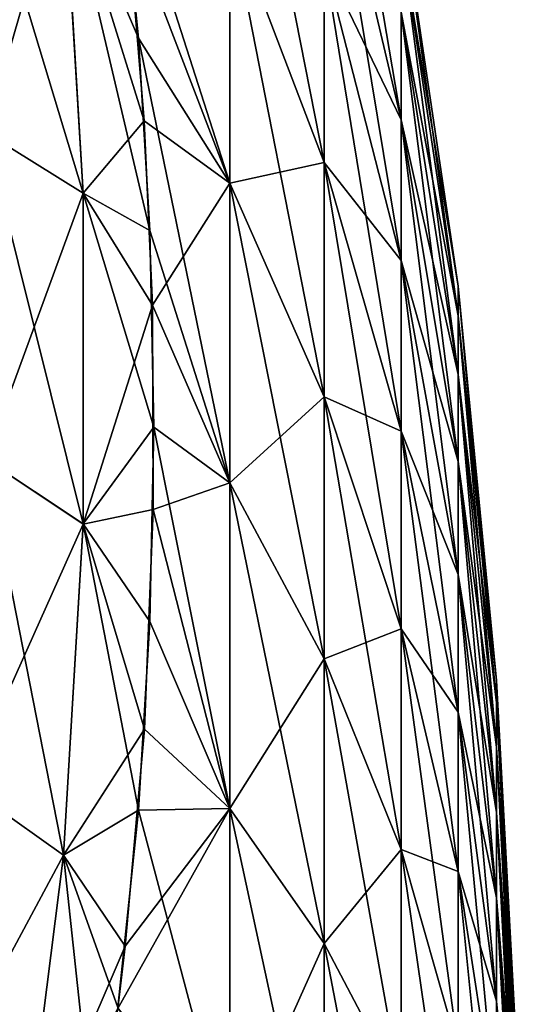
# Model space of a CAD drawing. Header units: millimetres. Extents: x -168 to 168, y -6 to 84.
# Tile 161 of 173: x 167.354 to 167.987, y 62.611 to 63.861. Entities that reach past the tile are written whole.
import ezdxf

# ---------------------------------------------------------------- set-up
doc = ezdxf.new("R2010")
doc.units = ezdxf.units.MM
doc.header["$LTSCALE"] = 65.185185
for name, color, linetype in [('300', 7, 'CONTINUOUS'), ('301', 7, 'CONTINUOUS'), ('311', 7, 'CONTINUOUS'), ('334', 7, 'CONTINUOUS'), ('335', 7, 'CONTINUOUS'), ('345', 7, 'CONTINUOUS')]:
    doc.layers.add(name, color=color, linetype=linetype)

msp = doc.modelspace()

# ---------------------------------------------------------------- linework, layer by layer
at = {"layer": '300', "linetype": 'Continuous'}
for points in [[(167.7408, 64.3099, -38.4986), (167.8383, 63.7336, -38.6573), (167.7408, 64.1477, -38.872), (167.7408, 64.3099, -38.4986)], [(167.8383, 63.8704, -38.3424), (167.8383, 63.7336, -38.6573), (167.7408, 64.3099, -38.4986), (167.8383, 63.8704, -38.3424)], [(167.6208, 63.9936, -39.8288), (167.6208, 64.2875, -39.4676), (167.7408, 63.6794, -39.5354), (167.6208, 63.9936, -39.8288)], [(167.6208, 64.2875, -39.4676), (167.7408, 63.9363, -39.2197), (167.7408, 63.6794, -39.5354), (167.6208, 64.2875, -39.4676)], [(167.8383, 63.7336, -38.6573), (167.8383, 63.5552, -38.9507), (167.7408, 64.1477, -38.872), (167.8383, 63.7336, -38.6573)], [(167.7408, 64.1477, -38.872), (167.8383, 63.5552, -38.9507), (167.7408, 63.9363, -39.2197), (167.7408, 64.1477, -38.872)], [(167.8383, 63.7336, -36.3427), (167.8383, 63.8704, -36.6576), (167.7408, 64.1477, -36.128), (167.8383, 63.7336, -36.3427)], [(167.7408, 63.9363, -35.7803), (167.8383, 63.7336, -36.3427), (167.7408, 64.1477, -36.128), (167.7408, 63.9363, -35.7803)], [(167.5049, 63.8373, -40.4166), (167.4788, 64.0969, -40.277), (167.6208, 63.6532, -40.1467), (167.5049, 63.8373, -40.4166)], [(167.6208, 63.6532, -40.1467), (167.4788, 64.0969, -40.277), (167.6208, 63.9936, -39.8288), (167.6208, 63.6532, -40.1467)], [(167.8383, 64.0097, -37.6717), (167.9109, 63.4849, -37.9125), (167.8383, 63.963, -38.0118), (167.8383, 64.0097, -37.6717)], [(167.9109, 63.5226, -37.3617), (167.9109, 63.5226, -37.6383), (167.8383, 64.0097, -37.3283), (167.9109, 63.5226, -37.3617)], [(167.8383, 63.963, -36.9882), (167.9109, 63.5226, -37.3617), (167.8383, 64.0097, -37.3283), (167.8383, 63.963, -36.9882)], [(167.9109, 63.5226, -37.6383), (167.9109, 63.4849, -37.9125), (167.8383, 64.0097, -37.6717), (167.9109, 63.5226, -37.6383)], [(167.8383, 64.0097, -37.3283), (167.9109, 63.5226, -37.6383), (167.8383, 64.0097, -37.6717), (167.8383, 64.0097, -37.3283)], [(167.6208, 63.9936, -35.1712), (167.4906, 63.9931, -34.6676), (167.6208, 63.6532, -34.8533), (167.6208, 63.9936, -35.1712)], [(167.4906, 63.9931, -34.6676), (167.5123, 63.7326, -34.5259), (167.6208, 63.6532, -34.8533), (167.4906, 63.9931, -34.6676)], [(167.6208, 63.9936, -39.8288), (167.7408, 63.6794, -39.5354), (167.7408, 63.382, -39.8132), (167.6208, 63.9936, -39.8288)], [(167.6208, 63.6532, -40.1467), (167.6208, 63.9936, -39.8288), (167.7408, 63.382, -39.8132), (167.6208, 63.6532, -40.1467)], [(167.6208, 63.9936, -35.1712), (167.6208, 63.6532, -34.8533), (167.7408, 63.6794, -35.4646), (167.6208, 63.9936, -35.1712)], [(167.6208, 63.9936, -35.1712), (167.7408, 63.6794, -35.4646), (167.7408, 63.9363, -35.7803), (167.6208, 63.9936, -35.1712)], [(167.8383, 63.963, -38.0118), (167.9109, 63.4103, -38.1789), (167.8383, 63.8704, -38.3424), (167.8383, 63.963, -38.0118)], [(167.9109, 63.4849, -37.9125), (167.9109, 63.4103, -38.1789), (167.8383, 63.963, -38.0118), (167.9109, 63.4849, -37.9125)], [(167.9109, 63.4849, -37.0875), (167.9109, 63.5226, -37.3617), (167.8383, 63.963, -36.9882), (167.9109, 63.4849, -37.0875)], [(167.8383, 63.8704, -36.6576), (167.9109, 63.4849, -37.0875), (167.8383, 63.963, -36.9882), (167.8383, 63.8704, -36.6576)], [(167.8383, 63.5552, -38.9507), (167.8383, 63.3385, -39.217), (167.7408, 63.9363, -39.2197), (167.8383, 63.5552, -38.9507)], [(167.7408, 63.9363, -39.2197), (167.8383, 63.3385, -39.217), (167.7408, 63.6794, -39.5354), (167.7408, 63.9363, -39.2197)], [(167.8383, 63.5552, -36.0493), (167.8383, 63.7336, -36.3427), (167.7408, 63.9363, -35.7803), (167.8383, 63.5552, -36.0493)], [(167.7408, 63.6794, -35.4646), (167.8383, 63.5552, -36.0493), (167.7408, 63.9363, -35.7803), (167.7408, 63.6794, -35.4646)], [(167.8383, 63.8704, -38.3424), (167.9109, 63.3, -38.4327), (167.8383, 63.7336, -38.6573), (167.8383, 63.8704, -38.3424)], [(167.9109, 63.4103, -38.1789), (167.9109, 63.3, -38.4327), (167.8383, 63.8704, -38.3424), (167.9109, 63.4103, -38.1789)], [(167.9109, 63.4103, -36.8211), (167.9109, 63.4849, -37.0875), (167.8383, 63.8704, -36.6576), (167.9109, 63.4103, -36.8211)], [(167.8383, 63.7336, -36.3427), (167.9109, 63.4103, -36.8211), (167.8383, 63.8704, -36.6576), (167.8383, 63.7336, -36.3427)], [(167.5193, 63.5931, -40.552), (167.5049, 63.8373, -40.4166), (167.6208, 63.2728, -40.4152), (167.5193, 63.5931, -40.552)], [(167.6208, 63.2728, -40.4152), (167.5049, 63.8373, -40.4166), (167.6208, 63.6532, -40.1467), (167.6208, 63.2728, -40.4152)], [(167.8383, 63.7336, -38.6573), (167.9109, 63.1563, -38.6691), (167.8383, 63.5552, -38.9507), (167.8383, 63.7336, -38.6573)], [(167.9109, 63.3, -38.4327), (167.9109, 63.1563, -38.6691), (167.8383, 63.7336, -38.6573), (167.9109, 63.3, -38.4327)], [(167.9109, 63.3, -36.5673), (167.9109, 63.4103, -36.8211), (167.8383, 63.7336, -36.3427), (167.9109, 63.3, -36.5673)], [(167.8383, 63.5552, -36.0493), (167.9109, 63.3, -36.5673), (167.8383, 63.7336, -36.3427), (167.8383, 63.5552, -36.0493)], [(167.5123, 63.7326, -34.5259), (167.5225, 63.4984, -34.3949), (167.6208, 63.6532, -34.8533), (167.5123, 63.7326, -34.5259)], [(167.6208, 63.6532, -34.8533), (167.7408, 63.382, -35.1868), (167.7408, 63.6794, -35.4646), (167.6208, 63.6532, -34.8533)], [(167.8383, 63.3385, -39.217), (167.8383, 63.0876, -39.4514), (167.7408, 63.6794, -39.5354), (167.8383, 63.3385, -39.217)], [(167.7408, 63.6794, -39.5354), (167.8383, 63.0876, -39.4514), (167.7408, 63.382, -39.8132), (167.7408, 63.6794, -39.5354)], [(167.8383, 63.3385, -35.783), (167.8383, 63.5552, -36.0493), (167.7408, 63.6794, -35.4646), (167.8383, 63.3385, -35.783)], [(167.7408, 63.382, -35.1868), (167.8383, 63.3385, -35.783), (167.7408, 63.6794, -35.4646), (167.7408, 63.382, -35.1868)], [(167.6208, 63.6532, -34.8533), (167.5225, 63.4984, -34.3949), (167.6208, 63.2728, -34.5848), (167.6208, 63.6532, -34.8533)], [(167.6208, 63.2728, -40.4152), (167.6208, 63.6532, -40.1467), (167.7408, 63.0494, -40.0479), (167.6208, 63.2728, -40.4152)], [(167.6208, 63.6532, -40.1467), (167.7408, 63.382, -39.8132), (167.7408, 63.0494, -40.0479), (167.6208, 63.6532, -40.1467)], [(167.6208, 63.6532, -34.8533), (167.6208, 63.2728, -34.5848), (167.7408, 63.382, -35.1868), (167.6208, 63.6532, -34.8533)], [(167.5243, 63.3437, -40.6942), (167.5193, 63.5931, -40.552), (167.6208, 63.2728, -40.4152), (167.5243, 63.3437, -40.6942)], [(167.9109, 63.1563, -38.6691), (167.9109, 62.9816, -38.8838), (167.8383, 63.5552, -38.9507), (167.9109, 63.1563, -38.6691)], [(167.8383, 63.5552, -38.9507), (167.9109, 62.9816, -38.8838), (167.8383, 63.3385, -39.217), (167.8383, 63.5552, -38.9507)], [(167.9109, 63.1563, -36.3309), (167.9109, 63.3, -36.5673), (167.8383, 63.5552, -36.0493), (167.9109, 63.1563, -36.3309)], [(167.8383, 63.3385, -35.783), (167.9109, 63.1563, -36.3309), (167.8383, 63.5552, -36.0493), (167.8383, 63.3385, -35.783)], [(167.9596, 63.0217, -37.3959), (167.9596, 63.0217, -37.6041), (167.9109, 63.5226, -37.3617), (167.9596, 63.0217, -37.3959)], [(167.9109, 63.4849, -37.0875), (167.9596, 63.0217, -37.3959), (167.9109, 63.5226, -37.3617), (167.9109, 63.4849, -37.0875)], [(167.9596, 63.0217, -37.6041), (167.9596, 62.9933, -37.8103), (167.9109, 63.5226, -37.6383), (167.9596, 63.0217, -37.6041)], [(167.9109, 63.5226, -37.3617), (167.9596, 63.0217, -37.6041), (167.9109, 63.5226, -37.6383), (167.9109, 63.5226, -37.3617)], [(167.9109, 63.5226, -37.6383), (167.9596, 62.9933, -37.8103), (167.9109, 63.4849, -37.9125), (167.9109, 63.5226, -37.6383)], [(167.5225, 63.4984, -34.3949), (167.5234, 63.239, -34.2451), (167.6208, 63.2728, -34.5848), (167.5225, 63.4984, -34.3949)], [(167.9596, 62.9933, -37.1897), (167.9596, 63.0217, -37.3959), (167.9109, 63.4849, -37.0875), (167.9596, 62.9933, -37.1897)], [(167.9109, 63.4103, -36.8211), (167.9596, 62.9933, -37.1897), (167.9109, 63.4849, -37.0875), (167.9109, 63.4103, -36.8211)], [(167.9596, 62.9933, -37.8103), (167.9596, 62.9372, -38.0108), (167.9109, 63.4849, -37.9125), (167.9596, 62.9933, -37.8103)], [(167.9109, 63.4849, -37.9125), (167.9596, 62.9372, -38.0108), (167.9109, 63.4103, -38.1789), (167.9109, 63.4849, -37.9125)], [(167.9596, 62.9372, -36.9892), (167.9596, 62.9933, -37.1897), (167.9109, 63.4103, -36.8211), (167.9596, 62.9372, -36.9892)], [(167.9109, 63.3, -36.5673), (167.9596, 62.9372, -36.9892), (167.9109, 63.4103, -36.8211), (167.9109, 63.3, -36.5673)], [(167.9596, 62.9372, -38.0108), (167.9596, 62.8542, -38.2017), (167.9109, 63.4103, -38.1789), (167.9596, 62.9372, -38.0108)], [(167.9109, 63.4103, -38.1789), (167.9596, 62.8542, -38.2017), (167.9109, 63.3, -38.4327), (167.9109, 63.4103, -38.1789)], [(167.6208, 63.2728, -34.5848), (167.7408, 63.0494, -34.9521), (167.7408, 63.382, -35.1868), (167.6208, 63.2728, -34.5848)], [(167.8383, 63.0876, -39.4514), (167.8383, 62.8071, -39.6494), (167.7408, 63.382, -39.8132), (167.8383, 63.0876, -39.4514)], [(167.7408, 63.382, -39.8132), (167.8383, 62.8071, -39.6494), (167.7408, 63.0494, -40.0479), (167.7408, 63.382, -39.8132)], [(167.7408, 63.0494, -34.9521), (167.8383, 63.0876, -35.5486), (167.7408, 63.382, -35.1868), (167.7408, 63.0494, -34.9521)], [(167.8383, 63.0876, -35.5486), (167.8383, 63.3385, -35.783), (167.7408, 63.382, -35.1868), (167.8383, 63.0876, -35.5486)], [(167.5194, 63.0966, -40.8387), (167.5243, 63.3437, -40.6942), (167.6208, 62.8593, -40.6295), (167.5194, 63.0966, -40.8387)], [(167.6208, 62.8593, -40.6295), (167.5243, 63.3437, -40.6942), (167.6208, 63.2728, -40.4152), (167.6208, 62.8593, -40.6295)], [(167.9109, 62.9816, -38.8838), (167.9109, 62.7794, -39.0726), (167.8383, 63.3385, -39.217), (167.9109, 62.9816, -38.8838)], [(167.8383, 63.3385, -39.217), (167.9109, 62.7794, -39.0726), (167.8383, 63.0876, -39.4514), (167.8383, 63.3385, -39.217)], [(167.9109, 62.9816, -36.1162), (167.9109, 63.1563, -36.3309), (167.8383, 63.3385, -35.783), (167.9109, 62.9816, -36.1162)], [(167.8383, 63.0876, -35.5486), (167.9109, 62.9816, -36.1162), (167.8383, 63.3385, -35.783), (167.8383, 63.0876, -35.5486)], [(167.9596, 62.8542, -36.7983), (167.9596, 62.9372, -36.9892), (167.9109, 63.3, -36.5673), (167.9596, 62.8542, -36.7983)], [(167.9109, 63.1563, -36.3309), (167.9596, 62.8542, -36.7983), (167.9109, 63.3, -36.5673), (167.9109, 63.1563, -36.3309)], [(167.9596, 62.8542, -38.2017), (167.9596, 62.7461, -38.3796), (167.9109, 63.3, -38.4327), (167.9596, 62.8542, -38.2017)], [(167.9109, 63.3, -38.4327), (167.9596, 62.7461, -38.3796), (167.9109, 63.1563, -38.6691), (167.9109, 63.3, -38.4327)], [(167.6208, 63.2728, -34.5848), (167.5234, 63.239, -34.2451), (167.6208, 62.8593, -34.3705), (167.6208, 63.2728, -34.5848)], [(167.6208, 62.8593, -40.6295), (167.6208, 63.2728, -40.4152), (167.7408, 62.6881, -40.2352), (167.6208, 62.8593, -40.6295)], [(167.6208, 63.2728, -40.4152), (167.7408, 63.0494, -40.0479), (167.7408, 62.6881, -40.2352), (167.6208, 63.2728, -40.4152)], [(167.6208, 63.2728, -34.5848), (167.6208, 62.8593, -34.3705), (167.7408, 63.0494, -34.9521), (167.6208, 63.2728, -34.5848)], [(167.5234, 63.239, -34.2451), (167.5125, 62.9602, -34.0802), (167.6208, 62.8593, -34.3705), (167.5234, 63.239, -34.2451)], [(167.9596, 62.7461, -36.6204), (167.9596, 62.8542, -36.7983), (167.9109, 63.1563, -36.3309), (167.9596, 62.7461, -36.6204)], [(167.9109, 62.9816, -36.1162), (167.9596, 62.7461, -36.6204), (167.9109, 63.1563, -36.3309), (167.9109, 62.9816, -36.1162)], [(167.9596, 62.7461, -38.3796), (167.9596, 62.6147, -38.5411), (167.9109, 63.1563, -38.6691), (167.9596, 62.7461, -38.3796)], [(167.9109, 63.1563, -38.6691), (167.9596, 62.6147, -38.5411), (167.9109, 62.9816, -38.8838), (167.9109, 63.1563, -38.6691)], [(167.5049, 62.8571, -40.9826), (167.5194, 63.0966, -40.8387), (167.6208, 62.8593, -40.6295), (167.5049, 62.8571, -40.9826)], [(167.8383, 62.8071, -35.3506), (167.8383, 63.0876, -35.5486), (167.7408, 63.0494, -34.9521), (167.8383, 62.8071, -35.3506)], [(167.9109, 62.7794, -39.0726), (167.9109, 62.5534, -39.2322), (167.8383, 63.0876, -39.4514), (167.9109, 62.7794, -39.0726)], [(167.8383, 63.0876, -39.4514), (167.9109, 62.5534, -39.2322), (167.8383, 62.8071, -39.6494), (167.8383, 63.0876, -39.4514)], [(167.9109, 62.7794, -35.9274), (167.9109, 62.9816, -36.1162), (167.8383, 63.0876, -35.5486), (167.9109, 62.7794, -35.9274)], [(167.8383, 62.8071, -35.3506), (167.9109, 62.7794, -35.9274), (167.8383, 63.0876, -35.5486), (167.8383, 62.8071, -35.3506)], [(167.6208, 62.8593, -34.3705), (167.7408, 62.6881, -34.7648), (167.7408, 63.0494, -34.9521), (167.6208, 62.8593, -34.3705)], [(167.7408, 63.0494, -40.0479), (167.8383, 62.5022, -39.8073), (167.7408, 62.6881, -40.2352), (167.7408, 63.0494, -40.0479)], [(167.8383, 62.8071, -39.6494), (167.8383, 62.5022, -39.8073), (167.7408, 63.0494, -40.0479), (167.8383, 62.8071, -39.6494)], [(167.7408, 62.6881, -34.7648), (167.8383, 62.8071, -35.3506), (167.7408, 63.0494, -34.9521), (167.7408, 62.6881, -34.7648)], [(167.9596, 62.9933, -37.1897), (167.9871, 62.515, -37.4306), (167.9596, 63.0217, -37.3959), (167.9596, 62.9933, -37.1897)], [(167.9871, 62.515, -37.5694), (167.9871, 62.4961, -37.707), (167.9596, 63.0217, -37.6041), (167.9871, 62.515, -37.5694)], [(167.9596, 63.0217, -37.3959), (167.9871, 62.515, -37.5694), (167.9596, 63.0217, -37.6041), (167.9596, 63.0217, -37.3959)], [(167.9596, 63.0217, -37.6041), (167.9871, 62.4961, -37.707), (167.9596, 62.9933, -37.8103), (167.9596, 63.0217, -37.6041)], [(167.9871, 62.515, -37.4306), (167.9871, 62.515, -37.5694), (167.9596, 63.0217, -37.3959), (167.9871, 62.515, -37.4306)], [(167.9871, 62.4961, -37.707), (167.9871, 62.4586, -37.8407), (167.9596, 62.9933, -37.8103), (167.9871, 62.4961, -37.707)], [(167.9596, 62.9933, -37.8103), (167.9871, 62.4586, -37.8407), (167.9596, 62.9372, -38.0108), (167.9596, 62.9933, -37.8103)], [(167.9871, 62.4961, -37.293), (167.9871, 62.515, -37.4306), (167.9596, 62.9933, -37.1897), (167.9871, 62.4961, -37.293)], [(167.9596, 62.9372, -36.9892), (167.9871, 62.4961, -37.293), (167.9596, 62.9933, -37.1897), (167.9596, 62.9372, -36.9892)], [(167.9596, 62.6147, -36.4589), (167.9596, 62.7461, -36.6204), (167.9109, 62.9816, -36.1162), (167.9596, 62.6147, -36.4589)], [(167.9109, 62.7794, -35.9274), (167.9596, 62.6147, -36.4589), (167.9109, 62.9816, -36.1162), (167.9109, 62.7794, -35.9274)], [(167.9596, 62.6147, -38.5411), (167.9596, 62.4626, -38.6831), (167.9109, 62.9816, -38.8838), (167.9596, 62.6147, -38.5411)], [(167.9109, 62.9816, -38.8838), (167.9596, 62.4626, -38.6831), (167.9109, 62.7794, -39.0726), (167.9109, 62.9816, -38.8838)], [(167.5125, 62.9602, -34.0802), (167.4882, 62.6846, -33.9111), (167.6208, 62.8593, -34.3705), (167.5125, 62.9602, -34.0802)], [(167.9871, 62.4586, -37.8407), (167.9871, 62.4033, -37.9681), (167.9596, 62.9372, -38.0108), (167.9871, 62.4586, -37.8407)], [(167.9596, 62.9372, -38.0108), (167.9871, 62.4033, -37.9681), (167.9596, 62.8542, -38.2017), (167.9596, 62.9372, -38.0108)], [(167.9871, 62.4586, -37.1593), (167.9871, 62.4961, -37.293), (167.9596, 62.9372, -36.9892), (167.9871, 62.4586, -37.1593)], [(167.9596, 62.8542, -36.7983), (167.9871, 62.4586, -37.1593), (167.9596, 62.9372, -36.9892), (167.9596, 62.8542, -36.7983)], [(167.4882, 62.6846, -33.9111), (167.4787, 62.6054, -33.8619), (167.6208, 62.8593, -34.3705), (167.4882, 62.6846, -33.9111)], [(167.6208, 62.8593, -34.3705), (167.4787, 62.6054, -33.8619), (167.6208, 62.4205, -34.2146), (167.6208, 62.8593, -34.3705)], [(167.6208, 62.4205, -40.7854), (167.5049, 62.8571, -40.9826), (167.6208, 62.8593, -40.6295), (167.6208, 62.4205, -40.7854)], [(167.6208, 62.4205, -40.7854), (167.6208, 62.8593, -40.6295), (167.7408, 62.3046, -40.3715), (167.6208, 62.4205, -40.7854)], [(167.6208, 62.8593, -40.6295), (167.7408, 62.6881, -40.2352), (167.7408, 62.3046, -40.3715), (167.6208, 62.8593, -40.6295)], [(167.6208, 62.8593, -34.3705), (167.6208, 62.4205, -34.2146), (167.7408, 62.6881, -34.7648), (167.6208, 62.8593, -34.3705)], [(167.4788, 62.6067, -41.1374), (167.5049, 62.8571, -40.9826), (167.6208, 62.4205, -40.7854), (167.4788, 62.6067, -41.1374)], [(167.9871, 62.4033, -37.0319), (167.9871, 62.4586, -37.1593), (167.9596, 62.8542, -36.7983), (167.9871, 62.4033, -37.0319)], [(167.9871, 62.4033, -37.9681), (167.9871, 62.3312, -38.0867), (167.9596, 62.8542, -38.2017), (167.9871, 62.4033, -37.9681)], [(167.9596, 62.8542, -38.2017), (167.9871, 62.3312, -38.0867), (167.9596, 62.7461, -38.3796), (167.9596, 62.8542, -38.2017)], [(167.9596, 62.7461, -36.6204), (167.9871, 62.4033, -37.0319), (167.9596, 62.8542, -36.7983), (167.9596, 62.7461, -36.6204)], [(167.8383, 62.5022, -35.1927), (167.8383, 62.8071, -35.3506), (167.7408, 62.6881, -34.7648), (167.8383, 62.5022, -35.1927)], [(167.9109, 62.5534, -39.2322), (167.9109, 62.3077, -39.3595), (167.8383, 62.8071, -39.6494), (167.9109, 62.5534, -39.2322)], [(167.8383, 62.8071, -39.6494), (167.9109, 62.3077, -39.3595), (167.8383, 62.5022, -39.8073), (167.8383, 62.8071, -39.6494)], [(167.9109, 62.5534, -35.7678), (167.9109, 62.7794, -35.9274), (167.8383, 62.8071, -35.3506), (167.9109, 62.5534, -35.7678)], [(167.8383, 62.5022, -35.1927), (167.9109, 62.5534, -35.7678), (167.8383, 62.8071, -35.3506), (167.8383, 62.5022, -35.1927)], [(167.9109, 62.5534, -35.7678), (167.9596, 62.4626, -36.3169), (167.9109, 62.7794, -35.9274), (167.9109, 62.5534, -35.7678)], [(167.9596, 62.4626, -36.3169), (167.9596, 62.6147, -36.4589), (167.9109, 62.7794, -35.9274), (167.9596, 62.4626, -36.3169)], [(167.9596, 62.4626, -38.6831), (167.9596, 62.2925, -38.8032), (167.9109, 62.7794, -39.0726), (167.9596, 62.4626, -38.6831)], [(167.9109, 62.7794, -39.0726), (167.9596, 62.2925, -38.8032), (167.9109, 62.5534, -39.2322), (167.9109, 62.7794, -39.0726)], [(167.9871, 62.3312, -36.9133), (167.9871, 62.4033, -37.0319), (167.9596, 62.7461, -36.6204), (167.9871, 62.3312, -36.9133)], [(167.9596, 62.6147, -36.4589), (167.9871, 62.3312, -36.9133), (167.9596, 62.7461, -36.6204), (167.9596, 62.6147, -36.4589)], [(167.9871, 62.3312, -38.0867), (167.9871, 62.2435, -38.1944), (167.9596, 62.7461, -38.3796), (167.9871, 62.3312, -38.0867)], [(167.9596, 62.7461, -38.3796), (167.9871, 62.2435, -38.1944), (167.9596, 62.6147, -38.5411), (167.9596, 62.7461, -38.3796)], [(167.6208, 62.4205, -34.2146), (167.7408, 62.3046, -34.6285), (167.7408, 62.6881, -34.7648), (167.6208, 62.4205, -34.2146)], [(167.8383, 62.5022, -39.8073), (167.8383, 62.1787, -39.9223), (167.7408, 62.6881, -40.2352), (167.8383, 62.5022, -39.8073)], [(167.7408, 62.6881, -40.2352), (167.8383, 62.1787, -39.9223), (167.7408, 62.3046, -40.3715), (167.7408, 62.6881, -40.2352)], [(167.7408, 62.3046, -34.6285), (167.8383, 62.5022, -35.1927), (167.7408, 62.6881, -34.7648), (167.7408, 62.3046, -34.6285)], [(167.9596, 62.6147, -38.5411), (167.9871, 62.1421, -38.2892), (167.9596, 62.4626, -38.6831), (167.9596, 62.6147, -38.5411)], [(167.9596, 62.4626, -36.3169), (167.9871, 62.2435, -36.8056), (167.9596, 62.6147, -36.4589), (167.9596, 62.4626, -36.3169)], [(167.9871, 62.2435, -36.8056), (167.9871, 62.3312, -36.9133), (167.9596, 62.6147, -36.4589), (167.9871, 62.2435, -36.8056)], [(167.9871, 62.2435, -38.1944), (167.9871, 62.1421, -38.2892), (167.9596, 62.6147, -38.5411), (167.9871, 62.2435, -38.1944)]]:
    msp.add_3dface(points, dxfattribs=at)
at = {"layer": '301', "linetype": 'Continuous'}
for points in [[(167.2859, 64.1327, -34.3773), (167.3107, 63.7177, -34.1377), (167.4095, 64.0614, -34.5202), (167.2859, 64.1327, -34.3773)], [(167.4095, 64.0614, -34.5202), (167.3107, 63.7177, -34.1377), (167.4347, 63.6408, -34.2773), (167.4095, 64.0614, -34.5202)], [(167.5123, 63.7326, -34.5259), (167.4095, 64.0614, -34.5202), (167.4347, 63.6408, -34.2773), (167.5123, 63.7326, -34.5259)], [(167.5123, 63.7326, -34.5259), (167.4906, 63.9931, -34.6676), (167.4095, 64.0614, -34.5202), (167.5123, 63.7326, -34.5259)], [(167.5225, 63.4984, -34.3949), (167.5123, 63.7326, -34.5259), (167.4347, 63.6408, -34.2773), (167.5225, 63.4984, -34.3949)], [(167.3107, 63.7177, -34.1377), (167.3107, 63.303, -33.8983), (167.4347, 63.6408, -34.2773), (167.3107, 63.7177, -34.1377)], [(167.4347, 63.6408, -34.2773), (167.3107, 63.303, -33.8983), (167.4347, 63.2205, -34.0347), (167.4347, 63.6408, -34.2773)], [(167.5225, 63.4984, -34.3949), (167.4347, 63.6408, -34.2773), (167.4347, 63.2205, -34.0347), (167.5225, 63.4984, -34.3949)], [(167.5234, 63.239, -34.2451), (167.5225, 63.4984, -34.3949), (167.4347, 63.2205, -34.0347), (167.5234, 63.239, -34.2451)], [(167.3107, 63.303, -33.8983), (167.2859, 62.888, -33.6587), (167.4347, 63.2205, -34.0347), (167.3107, 63.303, -33.8983)], [(167.5125, 62.9602, -34.0802), (167.5234, 63.239, -34.2451), (167.4347, 63.2205, -34.0347), (167.5125, 62.9602, -34.0802)], [(167.4347, 63.2205, -34.0347), (167.2859, 62.888, -33.6587), (167.4095, 62.7999, -33.7918), (167.4347, 63.2205, -34.0347)], [(167.5125, 62.9602, -34.0802), (167.4347, 63.2205, -34.0347), (167.4095, 62.7999, -33.7918), (167.5125, 62.9602, -34.0802)], [(167.4882, 62.6846, -33.9111), (167.5125, 62.9602, -34.0802), (167.4095, 62.7999, -33.7918), (167.4882, 62.6846, -33.9111)], [(167.2859, 62.888, -33.6587), (167.2335, 62.4724, -33.4187), (167.4095, 62.7999, -33.7918), (167.2859, 62.888, -33.6587)], [(167.4095, 62.7999, -33.7918), (167.2335, 62.4724, -33.4187), (167.3563, 62.3776, -33.5481), (167.4095, 62.7999, -33.7918)], [(167.4882, 62.6846, -33.9111), (167.4095, 62.7999, -33.7918), (167.3563, 62.3776, -33.5481), (167.4882, 62.6846, -33.9111)], [(167.4787, 62.6054, -33.8619), (167.4882, 62.6846, -33.9111), (167.3563, 62.3776, -33.5481), (167.4787, 62.6054, -33.8619)]]:
    msp.add_3dface(points, dxfattribs=at)
at = {"layer": '311', "linetype": 'Continuous'}
for points in [[(167.4094, 64.0615, -40.4798), (167.4347, 63.6408, -40.7227), (167.2859, 64.1327, -40.6227), (167.4094, 64.0615, -40.4798)], [(167.4347, 63.6408, -40.7227), (167.3107, 63.7177, -40.8623), (167.2859, 64.1327, -40.6227), (167.4347, 63.6408, -40.7227)], [(167.4788, 64.0969, -40.277), (167.5049, 63.8373, -40.4166), (167.4094, 64.0615, -40.4798), (167.4788, 64.0969, -40.277)], [(167.5049, 63.8373, -40.4166), (167.5193, 63.5931, -40.552), (167.4094, 64.0615, -40.4798), (167.5049, 63.8373, -40.4166)], [(167.4094, 64.0615, -40.4798), (167.5193, 63.5931, -40.552), (167.4347, 63.6408, -40.7227), (167.4094, 64.0615, -40.4798)], [(167.4347, 63.2206, -40.9653), (167.3107, 63.303, -41.1017), (167.3107, 63.7177, -40.8623), (167.4347, 63.2206, -40.9653)], [(167.4347, 63.6408, -40.7227), (167.4347, 63.2206, -40.9653), (167.3107, 63.7177, -40.8623), (167.4347, 63.6408, -40.7227)], [(167.5193, 63.5931, -40.552), (167.5243, 63.3437, -40.6942), (167.4347, 63.6408, -40.7227), (167.5193, 63.5931, -40.552)], [(167.4347, 63.6408, -40.7227), (167.5243, 63.3437, -40.6942), (167.4347, 63.2206, -40.9653), (167.4347, 63.6408, -40.7227)], [(167.5243, 63.3437, -40.6942), (167.5194, 63.0966, -40.8387), (167.4347, 63.2206, -40.9653), (167.5243, 63.3437, -40.6942)], [(167.4095, 62.7999, -41.2082), (167.2859, 62.888, -41.3413), (167.3107, 63.303, -41.1017), (167.4095, 62.7999, -41.2082)], [(167.4347, 63.2206, -40.9653), (167.4095, 62.7999, -41.2082), (167.3107, 63.303, -41.1017), (167.4347, 63.2206, -40.9653)], [(167.4347, 63.2206, -40.9653), (167.5049, 62.8571, -40.9826), (167.4095, 62.7999, -41.2082), (167.4347, 63.2206, -40.9653)], [(167.5194, 63.0966, -40.8387), (167.5049, 62.8571, -40.9826), (167.4347, 63.2206, -40.9653), (167.5194, 63.0966, -40.8387)], [(167.3562, 62.3777, -41.452), (167.2335, 62.4724, -41.5813), (167.2859, 62.888, -41.3413), (167.3562, 62.3777, -41.452)], [(167.4095, 62.7999, -41.2082), (167.3562, 62.3777, -41.452), (167.2859, 62.888, -41.3413), (167.4095, 62.7999, -41.2082)], [(167.5049, 62.8571, -40.9826), (167.4788, 62.6067, -41.1374), (167.4095, 62.7999, -41.2082), (167.5049, 62.8571, -40.9826)], [(167.4095, 62.7999, -41.2082), (167.4508, 62.4181, -41.2573), (167.3562, 62.3777, -41.452), (167.4095, 62.7999, -41.2082)], [(167.4788, 62.6067, -41.1374), (167.4508, 62.4181, -41.2573), (167.4095, 62.7999, -41.2082), (167.4788, 62.6067, -41.1374)]]:
    msp.add_3dface(points, dxfattribs=at)
at = {"layer": '334', "linetype": 'Continuous'}
for points in [[(167.7408, 64.3099, 36.5014), (167.8383, 63.7336, 36.3427), (167.7408, 64.1477, 36.128), (167.7408, 64.3099, 36.5014)], [(167.8383, 63.8704, 36.6576), (167.8383, 63.7336, 36.3427), (167.7408, 64.3099, 36.5014), (167.8383, 63.8704, 36.6576)], [(167.6208, 63.9936, 35.1712), (167.6208, 64.2875, 35.5324), (167.7408, 63.6794, 35.4646), (167.6208, 63.9936, 35.1712)], [(167.6208, 64.2875, 35.5324), (167.7408, 63.9363, 35.7803), (167.7408, 63.6794, 35.4646), (167.6208, 64.2875, 35.5324)], [(167.8383, 63.7336, 36.3427), (167.8383, 63.5552, 36.0493), (167.7408, 64.1477, 36.128), (167.8383, 63.7336, 36.3427)], [(167.7408, 64.1477, 36.128), (167.8383, 63.5552, 36.0493), (167.7408, 63.9363, 35.7803), (167.7408, 64.1477, 36.128)], [(167.8383, 63.7336, 38.6573), (167.8383, 63.8704, 38.3424), (167.7408, 64.1477, 38.872), (167.8383, 63.7336, 38.6573)], [(167.7408, 63.9363, 39.2197), (167.8383, 63.7336, 38.6573), (167.7408, 64.1477, 38.872), (167.7408, 63.9363, 39.2197)], [(167.5049, 63.8373, 34.5834), (167.4788, 64.0969, 34.723), (167.6208, 63.6532, 34.8533), (167.5049, 63.8373, 34.5834)], [(167.6208, 63.6532, 34.8533), (167.4788, 64.0969, 34.723), (167.6208, 63.9936, 35.1712), (167.6208, 63.6532, 34.8533)], [(167.8383, 64.0097, 37.3283), (167.9109, 63.4849, 37.0875), (167.8383, 63.963, 36.9882), (167.8383, 64.0097, 37.3283)], [(167.9109, 63.5226, 37.6383), (167.9109, 63.5226, 37.3617), (167.8383, 64.0097, 37.6717), (167.9109, 63.5226, 37.6383)], [(167.8383, 63.963, 38.0118), (167.9109, 63.5226, 37.6383), (167.8383, 64.0097, 37.6717), (167.8383, 63.963, 38.0118)], [(167.9109, 63.5226, 37.3617), (167.9109, 63.4849, 37.0875), (167.8383, 64.0097, 37.3283), (167.9109, 63.5226, 37.3617)], [(167.8383, 64.0097, 37.6717), (167.9109, 63.5226, 37.3617), (167.8383, 64.0097, 37.3283), (167.8383, 64.0097, 37.6717)], [(167.6208, 63.9936, 39.8288), (167.4906, 63.9931, 40.3324), (167.6208, 63.6532, 40.1467), (167.6208, 63.9936, 39.8288)], [(167.4906, 63.9931, 40.3324), (167.5123, 63.7326, 40.4741), (167.6208, 63.6532, 40.1467), (167.4906, 63.9931, 40.3324)], [(167.6208, 63.9936, 35.1712), (167.7408, 63.6794, 35.4646), (167.7408, 63.382, 35.1868), (167.6208, 63.9936, 35.1712)], [(167.6208, 63.6532, 34.8533), (167.6208, 63.9936, 35.1712), (167.7408, 63.382, 35.1868), (167.6208, 63.6532, 34.8533)], [(167.6208, 63.9936, 39.8288), (167.6208, 63.6532, 40.1467), (167.7408, 63.6794, 39.5354), (167.6208, 63.9936, 39.8288)], [(167.6208, 63.9936, 39.8288), (167.7408, 63.6794, 39.5354), (167.7408, 63.9363, 39.2197), (167.6208, 63.9936, 39.8288)], [(167.8383, 63.963, 36.9882), (167.9109, 63.4103, 36.8211), (167.8383, 63.8704, 36.6576), (167.8383, 63.963, 36.9882)], [(167.9109, 63.4849, 37.0875), (167.9109, 63.4103, 36.8211), (167.8383, 63.963, 36.9882), (167.9109, 63.4849, 37.0875)], [(167.9109, 63.4849, 37.9125), (167.9109, 63.5226, 37.6383), (167.8383, 63.963, 38.0118), (167.9109, 63.4849, 37.9125)], [(167.8383, 63.8704, 38.3424), (167.9109, 63.4849, 37.9125), (167.8383, 63.963, 38.0118), (167.8383, 63.8704, 38.3424)], [(167.8383, 63.5552, 36.0493), (167.8383, 63.3385, 35.783), (167.7408, 63.9363, 35.7803), (167.8383, 63.5552, 36.0493)], [(167.7408, 63.9363, 35.7803), (167.8383, 63.3385, 35.783), (167.7408, 63.6794, 35.4646), (167.7408, 63.9363, 35.7803)], [(167.8383, 63.5552, 38.9507), (167.8383, 63.7336, 38.6573), (167.7408, 63.9363, 39.2197), (167.8383, 63.5552, 38.9507)], [(167.7408, 63.6794, 39.5354), (167.8383, 63.5552, 38.9507), (167.7408, 63.9363, 39.2197), (167.7408, 63.6794, 39.5354)], [(167.8383, 63.8704, 36.6576), (167.9109, 63.3, 36.5673), (167.8383, 63.7336, 36.3427), (167.8383, 63.8704, 36.6576)], [(167.9109, 63.4103, 36.8211), (167.9109, 63.3, 36.5673), (167.8383, 63.8704, 36.6576), (167.9109, 63.4103, 36.8211)], [(167.9109, 63.4103, 38.1789), (167.9109, 63.4849, 37.9125), (167.8383, 63.8704, 38.3424), (167.9109, 63.4103, 38.1789)], [(167.8383, 63.7336, 38.6573), (167.9109, 63.4103, 38.1789), (167.8383, 63.8704, 38.3424), (167.8383, 63.7336, 38.6573)], [(167.5193, 63.5931, 34.448), (167.5049, 63.8373, 34.5834), (167.6208, 63.2728, 34.5848), (167.5193, 63.5931, 34.448)], [(167.6208, 63.2728, 34.5848), (167.5049, 63.8373, 34.5834), (167.6208, 63.6532, 34.8533), (167.6208, 63.2728, 34.5848)], [(167.8383, 63.7336, 36.3427), (167.9109, 63.1563, 36.3309), (167.8383, 63.5552, 36.0493), (167.8383, 63.7336, 36.3427)], [(167.9109, 63.3, 36.5673), (167.9109, 63.1563, 36.3309), (167.8383, 63.7336, 36.3427), (167.9109, 63.3, 36.5673)], [(167.9109, 63.3, 38.4327), (167.9109, 63.4103, 38.1789), (167.8383, 63.7336, 38.6573), (167.9109, 63.3, 38.4327)], [(167.8383, 63.5552, 38.9507), (167.9109, 63.3, 38.4327), (167.8383, 63.7336, 38.6573), (167.8383, 63.5552, 38.9507)], [(167.5123, 63.7326, 40.4741), (167.5225, 63.4984, 40.6051), (167.6208, 63.6532, 40.1467), (167.5123, 63.7326, 40.4741)], [(167.6208, 63.6532, 40.1467), (167.7408, 63.382, 39.8132), (167.7408, 63.6794, 39.5354), (167.6208, 63.6532, 40.1467)], [(167.8383, 63.3385, 35.783), (167.8383, 63.0876, 35.5486), (167.7408, 63.6794, 35.4646), (167.8383, 63.3385, 35.783)], [(167.7408, 63.6794, 35.4646), (167.8383, 63.0876, 35.5486), (167.7408, 63.382, 35.1868), (167.7408, 63.6794, 35.4646)], [(167.8383, 63.3385, 39.217), (167.8383, 63.5552, 38.9507), (167.7408, 63.6794, 39.5354), (167.8383, 63.3385, 39.217)], [(167.7408, 63.382, 39.8132), (167.8383, 63.3385, 39.217), (167.7408, 63.6794, 39.5354), (167.7408, 63.382, 39.8132)], [(167.6208, 63.6532, 40.1467), (167.5225, 63.4984, 40.6051), (167.6208, 63.2728, 40.4152), (167.6208, 63.6532, 40.1467)], [(167.6208, 63.2728, 34.5848), (167.6208, 63.6532, 34.8533), (167.7408, 63.0494, 34.9521), (167.6208, 63.2728, 34.5848)], [(167.6208, 63.6532, 34.8533), (167.7408, 63.382, 35.1868), (167.7408, 63.0494, 34.9521), (167.6208, 63.6532, 34.8533)], [(167.6208, 63.6532, 40.1467), (167.6208, 63.2728, 40.4152), (167.7408, 63.382, 39.8132), (167.6208, 63.6532, 40.1467)], [(167.5243, 63.3437, 34.3058), (167.5193, 63.5931, 34.448), (167.6208, 63.2728, 34.5848), (167.5243, 63.3437, 34.3058)], [(167.9109, 63.1563, 36.3309), (167.9109, 62.9816, 36.1162), (167.8383, 63.5552, 36.0493), (167.9109, 63.1563, 36.3309)], [(167.8383, 63.5552, 36.0493), (167.9109, 62.9816, 36.1162), (167.8383, 63.3385, 35.783), (167.8383, 63.5552, 36.0493)], [(167.9109, 63.1563, 38.6691), (167.9109, 63.3, 38.4327), (167.8383, 63.5552, 38.9507), (167.9109, 63.1563, 38.6691)], [(167.8383, 63.3385, 39.217), (167.9109, 63.1563, 38.6691), (167.8383, 63.5552, 38.9507), (167.8383, 63.3385, 39.217)], [(167.9596, 63.0217, 37.6041), (167.9596, 63.0217, 37.3959), (167.9109, 63.5226, 37.6383), (167.9596, 63.0217, 37.6041)], [(167.9109, 63.4849, 37.9125), (167.9596, 63.0217, 37.6041), (167.9109, 63.5226, 37.6383), (167.9109, 63.4849, 37.9125)], [(167.9596, 63.0217, 37.3959), (167.9596, 62.9933, 37.1897), (167.9109, 63.5226, 37.3617), (167.9596, 63.0217, 37.3959)], [(167.9109, 63.5226, 37.6383), (167.9596, 63.0217, 37.3959), (167.9109, 63.5226, 37.3617), (167.9109, 63.5226, 37.6383)], [(167.9109, 63.5226, 37.3617), (167.9596, 62.9933, 37.1897), (167.9109, 63.4849, 37.0875), (167.9109, 63.5226, 37.3617)], [(167.5225, 63.4984, 40.6051), (167.5234, 63.239, 40.7549), (167.6208, 63.2728, 40.4152), (167.5225, 63.4984, 40.6051)], [(167.9596, 62.9933, 37.8103), (167.9596, 63.0217, 37.6041), (167.9109, 63.4849, 37.9125), (167.9596, 62.9933, 37.8103)], [(167.9109, 63.4103, 38.1789), (167.9596, 62.9933, 37.8103), (167.9109, 63.4849, 37.9125), (167.9109, 63.4103, 38.1789)], [(167.9596, 62.9933, 37.1897), (167.9596, 62.9372, 36.9892), (167.9109, 63.4849, 37.0875), (167.9596, 62.9933, 37.1897)], [(167.9109, 63.4849, 37.0875), (167.9596, 62.9372, 36.9892), (167.9109, 63.4103, 36.8211), (167.9109, 63.4849, 37.0875)], [(167.9596, 62.9372, 38.0108), (167.9596, 62.9933, 37.8103), (167.9109, 63.4103, 38.1789), (167.9596, 62.9372, 38.0108)], [(167.9109, 63.3, 38.4327), (167.9596, 62.9372, 38.0108), (167.9109, 63.4103, 38.1789), (167.9109, 63.3, 38.4327)], [(167.9596, 62.9372, 36.9892), (167.9596, 62.8542, 36.7983), (167.9109, 63.4103, 36.8211), (167.9596, 62.9372, 36.9892)], [(167.9109, 63.4103, 36.8211), (167.9596, 62.8542, 36.7983), (167.9109, 63.3, 36.5673), (167.9109, 63.4103, 36.8211)], [(167.6208, 63.2728, 40.4152), (167.7408, 63.0494, 40.0479), (167.7408, 63.382, 39.8132), (167.6208, 63.2728, 40.4152)], [(167.8383, 63.0876, 35.5486), (167.8383, 62.8071, 35.3506), (167.7408, 63.382, 35.1868), (167.8383, 63.0876, 35.5486)], [(167.7408, 63.382, 35.1868), (167.8383, 62.8071, 35.3506), (167.7408, 63.0494, 34.9521), (167.7408, 63.382, 35.1868)], [(167.7408, 63.0494, 40.0479), (167.8383, 63.0876, 39.4514), (167.7408, 63.382, 39.8132), (167.7408, 63.0494, 40.0479)], [(167.8383, 63.0876, 39.4514), (167.8383, 63.3385, 39.217), (167.7408, 63.382, 39.8132), (167.8383, 63.0876, 39.4514)], [(167.5194, 63.0966, 34.1613), (167.5243, 63.3437, 34.3058), (167.6208, 62.8593, 34.3705), (167.5194, 63.0966, 34.1613)], [(167.6208, 62.8593, 34.3705), (167.5243, 63.3437, 34.3058), (167.6208, 63.2728, 34.5848), (167.6208, 62.8593, 34.3705)], [(167.9109, 62.9816, 36.1162), (167.9109, 62.7794, 35.9274), (167.8383, 63.3385, 35.783), (167.9109, 62.9816, 36.1162)], [(167.8383, 63.3385, 35.783), (167.9109, 62.7794, 35.9274), (167.8383, 63.0876, 35.5486), (167.8383, 63.3385, 35.783)], [(167.9109, 62.9816, 38.8838), (167.9109, 63.1563, 38.6691), (167.8383, 63.3385, 39.217), (167.9109, 62.9816, 38.8838)], [(167.8383, 63.0876, 39.4514), (167.9109, 62.9816, 38.8838), (167.8383, 63.3385, 39.217), (167.8383, 63.0876, 39.4514)], [(167.9596, 62.8542, 38.2017), (167.9596, 62.9372, 38.0108), (167.9109, 63.3, 38.4327), (167.9596, 62.8542, 38.2017)], [(167.9109, 63.1563, 38.6691), (167.9596, 62.8542, 38.2017), (167.9109, 63.3, 38.4327), (167.9109, 63.1563, 38.6691)], [(167.9596, 62.8542, 36.7983), (167.9596, 62.7461, 36.6204), (167.9109, 63.3, 36.5673), (167.9596, 62.8542, 36.7983)], [(167.9109, 63.3, 36.5673), (167.9596, 62.7461, 36.6204), (167.9109, 63.1563, 36.3309), (167.9109, 63.3, 36.5673)], [(167.6208, 63.2728, 40.4152), (167.5234, 63.239, 40.7549), (167.6208, 62.8593, 40.6295), (167.6208, 63.2728, 40.4152)], [(167.6208, 62.8593, 34.3705), (167.6208, 63.2728, 34.5848), (167.7408, 62.6881, 34.7648), (167.6208, 62.8593, 34.3705)], [(167.6208, 63.2728, 34.5848), (167.7408, 63.0494, 34.9521), (167.7408, 62.6881, 34.7648), (167.6208, 63.2728, 34.5848)], [(167.6208, 63.2728, 40.4152), (167.6208, 62.8593, 40.6295), (167.7408, 63.0494, 40.0479), (167.6208, 63.2728, 40.4152)], [(167.5234, 63.239, 40.7549), (167.5125, 62.9602, 40.9198), (167.6208, 62.8593, 40.6295), (167.5234, 63.239, 40.7549)], [(167.9596, 62.7461, 38.3796), (167.9596, 62.8542, 38.2017), (167.9109, 63.1563, 38.6691), (167.9596, 62.7461, 38.3796)], [(167.9109, 62.9816, 38.8838), (167.9596, 62.7461, 38.3796), (167.9109, 63.1563, 38.6691), (167.9109, 62.9816, 38.8838)], [(167.9596, 62.7461, 36.6204), (167.9596, 62.6147, 36.4589), (167.9109, 63.1563, 36.3309), (167.9596, 62.7461, 36.6204)], [(167.9109, 63.1563, 36.3309), (167.9596, 62.6147, 36.4589), (167.9109, 62.9816, 36.1162), (167.9109, 63.1563, 36.3309)], [(167.5049, 62.8571, 34.0174), (167.5194, 63.0966, 34.1613), (167.6208, 62.8593, 34.3705), (167.5049, 62.8571, 34.0174)], [(167.8383, 62.8071, 39.6494), (167.8383, 63.0876, 39.4514), (167.7408, 63.0494, 40.0479), (167.8383, 62.8071, 39.6494)], [(167.9109, 62.7794, 35.9274), (167.9109, 62.5534, 35.7678), (167.8383, 63.0876, 35.5486), (167.9109, 62.7794, 35.9274)], [(167.8383, 63.0876, 35.5486), (167.9109, 62.5534, 35.7678), (167.8383, 62.8071, 35.3506), (167.8383, 63.0876, 35.5486)], [(167.9109, 62.7794, 39.0726), (167.9109, 62.9816, 38.8838), (167.8383, 63.0876, 39.4514), (167.9109, 62.7794, 39.0726)], [(167.8383, 62.8071, 39.6494), (167.9109, 62.7794, 39.0726), (167.8383, 63.0876, 39.4514), (167.8383, 62.8071, 39.6494)], [(167.6208, 62.8593, 40.6295), (167.7408, 62.6881, 40.2352), (167.7408, 63.0494, 40.0479), (167.6208, 62.8593, 40.6295)], [(167.7408, 63.0494, 34.9521), (167.8383, 62.5022, 35.1927), (167.7408, 62.6881, 34.7648), (167.7408, 63.0494, 34.9521)], [(167.8383, 62.8071, 35.3506), (167.8383, 62.5022, 35.1927), (167.7408, 63.0494, 34.9521), (167.8383, 62.8071, 35.3506)], [(167.7408, 62.6881, 40.2352), (167.8383, 62.8071, 39.6494), (167.7408, 63.0494, 40.0479), (167.7408, 62.6881, 40.2352)], [(167.9596, 62.9933, 37.8103), (167.9871, 62.515, 37.5694), (167.9596, 63.0217, 37.6041), (167.9596, 62.9933, 37.8103)], [(167.9871, 62.515, 37.4306), (167.9871, 62.4961, 37.293), (167.9596, 63.0217, 37.3959), (167.9871, 62.515, 37.4306)], [(167.9596, 63.0217, 37.6041), (167.9871, 62.515, 37.4306), (167.9596, 63.0217, 37.3959), (167.9596, 63.0217, 37.6041)], [(167.9596, 63.0217, 37.3959), (167.9871, 62.4961, 37.293), (167.9596, 62.9933, 37.1897), (167.9596, 63.0217, 37.3959)], [(167.9871, 62.515, 37.5694), (167.9871, 62.515, 37.4306), (167.9596, 63.0217, 37.6041), (167.9871, 62.515, 37.5694)], [(167.9871, 62.4961, 37.293), (167.9871, 62.4586, 37.1593), (167.9596, 62.9933, 37.1897), (167.9871, 62.4961, 37.293)], [(167.9596, 62.9933, 37.1897), (167.9871, 62.4586, 37.1593), (167.9596, 62.9372, 36.9892), (167.9596, 62.9933, 37.1897)], [(167.9871, 62.4961, 37.707), (167.9871, 62.515, 37.5694), (167.9596, 62.9933, 37.8103), (167.9871, 62.4961, 37.707)], [(167.9596, 62.9372, 38.0108), (167.9871, 62.4961, 37.707), (167.9596, 62.9933, 37.8103), (167.9596, 62.9372, 38.0108)], [(167.9596, 62.6147, 38.5411), (167.9596, 62.7461, 38.3796), (167.9109, 62.9816, 38.8838), (167.9596, 62.6147, 38.5411)], [(167.9109, 62.7794, 39.0726), (167.9596, 62.6147, 38.5411), (167.9109, 62.9816, 38.8838), (167.9109, 62.7794, 39.0726)], [(167.9596, 62.6147, 36.4589), (167.9596, 62.4626, 36.3169), (167.9109, 62.9816, 36.1162), (167.9596, 62.6147, 36.4589)], [(167.9109, 62.9816, 36.1162), (167.9596, 62.4626, 36.3169), (167.9109, 62.7794, 35.9274), (167.9109, 62.9816, 36.1162)], [(167.5125, 62.9602, 40.9198), (167.4882, 62.6846, 41.0889), (167.6208, 62.8593, 40.6295), (167.5125, 62.9602, 40.9198)], [(167.9871, 62.4586, 37.1593), (167.9871, 62.4033, 37.0319), (167.9596, 62.9372, 36.9892), (167.9871, 62.4586, 37.1593)], [(167.9596, 62.9372, 36.9892), (167.9871, 62.4033, 37.0319), (167.9596, 62.8542, 36.7983), (167.9596, 62.9372, 36.9892)], [(167.9871, 62.4586, 37.8407), (167.9871, 62.4961, 37.707), (167.9596, 62.9372, 38.0108), (167.9871, 62.4586, 37.8407)], [(167.9596, 62.8542, 38.2017), (167.9871, 62.4586, 37.8407), (167.9596, 62.9372, 38.0108), (167.9596, 62.8542, 38.2017)], [(167.4882, 62.6846, 41.0889), (167.4787, 62.6054, 41.1381), (167.6208, 62.8593, 40.6295), (167.4882, 62.6846, 41.0889)], [(167.6208, 62.8593, 40.6295), (167.4787, 62.6054, 41.1381), (167.6208, 62.4205, 40.7854), (167.6208, 62.8593, 40.6295)], [(167.6208, 62.4205, 34.2146), (167.5049, 62.8571, 34.0174), (167.6208, 62.8593, 34.3705), (167.6208, 62.4205, 34.2146)], [(167.6208, 62.4205, 34.2146), (167.6208, 62.8593, 34.3705), (167.7408, 62.3046, 34.6285), (167.6208, 62.4205, 34.2146)], [(167.6208, 62.8593, 34.3705), (167.7408, 62.6881, 34.7648), (167.7408, 62.3046, 34.6285), (167.6208, 62.8593, 34.3705)], [(167.6208, 62.8593, 40.6295), (167.6208, 62.4205, 40.7854), (167.7408, 62.6881, 40.2352), (167.6208, 62.8593, 40.6295)], [(167.4788, 62.6067, 33.8626), (167.5049, 62.8571, 34.0174), (167.6208, 62.4205, 34.2146), (167.4788, 62.6067, 33.8626)], [(167.9871, 62.4033, 37.9681), (167.9871, 62.4586, 37.8407), (167.9596, 62.8542, 38.2017), (167.9871, 62.4033, 37.9681)], [(167.9871, 62.4033, 37.0319), (167.9871, 62.3312, 36.9133), (167.9596, 62.8542, 36.7983), (167.9871, 62.4033, 37.0319)], [(167.9596, 62.8542, 36.7983), (167.9871, 62.3312, 36.9133), (167.9596, 62.7461, 36.6204), (167.9596, 62.8542, 36.7983)], [(167.9596, 62.7461, 38.3796), (167.9871, 62.4033, 37.9681), (167.9596, 62.8542, 38.2017), (167.9596, 62.7461, 38.3796)], [(167.8383, 62.5022, 39.8073), (167.8383, 62.8071, 39.6494), (167.7408, 62.6881, 40.2352), (167.8383, 62.5022, 39.8073)], [(167.9109, 62.5534, 35.7678), (167.9109, 62.3077, 35.6405), (167.8383, 62.8071, 35.3506), (167.9109, 62.5534, 35.7678)], [(167.8383, 62.8071, 35.3506), (167.9109, 62.3077, 35.6405), (167.8383, 62.5022, 35.1927), (167.8383, 62.8071, 35.3506)], [(167.9109, 62.5534, 39.2322), (167.9109, 62.7794, 39.0726), (167.8383, 62.8071, 39.6494), (167.9109, 62.5534, 39.2322)], [(167.8383, 62.5022, 39.8073), (167.9109, 62.5534, 39.2322), (167.8383, 62.8071, 39.6494), (167.8383, 62.5022, 39.8073)], [(167.9109, 62.5534, 39.2322), (167.9596, 62.4626, 38.6831), (167.9109, 62.7794, 39.0726), (167.9109, 62.5534, 39.2322)], [(167.9596, 62.4626, 38.6831), (167.9596, 62.6147, 38.5411), (167.9109, 62.7794, 39.0726), (167.9596, 62.4626, 38.6831)], [(167.9596, 62.4626, 36.3169), (167.9596, 62.2925, 36.1968), (167.9109, 62.7794, 35.9274), (167.9596, 62.4626, 36.3169)], [(167.9109, 62.7794, 35.9274), (167.9596, 62.2925, 36.1968), (167.9109, 62.5534, 35.7678), (167.9109, 62.7794, 35.9274)], [(167.9871, 62.3312, 38.0867), (167.9871, 62.4033, 37.9681), (167.9596, 62.7461, 38.3796), (167.9871, 62.3312, 38.0867)], [(167.9596, 62.6147, 38.5411), (167.9871, 62.3312, 38.0867), (167.9596, 62.7461, 38.3796), (167.9596, 62.6147, 38.5411)], [(167.9871, 62.3312, 36.9133), (167.9871, 62.2435, 36.8056), (167.9596, 62.7461, 36.6204), (167.9871, 62.3312, 36.9133)], [(167.9596, 62.7461, 36.6204), (167.9871, 62.2435, 36.8056), (167.9596, 62.6147, 36.4589), (167.9596, 62.7461, 36.6204)], [(167.6208, 62.4205, 40.7854), (167.7408, 62.3046, 40.3715), (167.7408, 62.6881, 40.2352), (167.6208, 62.4205, 40.7854)], [(167.8383, 62.5022, 35.1927), (167.8383, 62.1787, 35.0777), (167.7408, 62.6881, 34.7648), (167.8383, 62.5022, 35.1927)], [(167.7408, 62.6881, 34.7648), (167.8383, 62.1787, 35.0777), (167.7408, 62.3046, 34.6285), (167.7408, 62.6881, 34.7648)], [(167.7408, 62.3046, 40.3715), (167.8383, 62.5022, 39.8073), (167.7408, 62.6881, 40.2352), (167.7408, 62.3046, 40.3715)], [(167.9596, 62.6147, 36.4589), (167.9871, 62.1421, 36.7108), (167.9596, 62.4626, 36.3169), (167.9596, 62.6147, 36.4589)], [(167.9596, 62.4626, 38.6831), (167.9871, 62.2435, 38.1944), (167.9596, 62.6147, 38.5411), (167.9596, 62.4626, 38.6831)], [(167.9871, 62.2435, 38.1944), (167.9871, 62.3312, 38.0867), (167.9596, 62.6147, 38.5411), (167.9871, 62.2435, 38.1944)], [(167.9871, 62.2435, 36.8056), (167.9871, 62.1421, 36.7108), (167.9596, 62.6147, 36.4589), (167.9871, 62.2435, 36.8056)]]:
    msp.add_3dface(points, dxfattribs=at)
at = {"layer": '335', "linetype": 'Continuous'}
for points in [[(167.2859, 64.1327, 40.6227), (167.3107, 63.7177, 40.8623), (167.4095, 64.0614, 40.4798), (167.2859, 64.1327, 40.6227)], [(167.4095, 64.0614, 40.4798), (167.3107, 63.7177, 40.8623), (167.4347, 63.6408, 40.7227), (167.4095, 64.0614, 40.4798)], [(167.5123, 63.7326, 40.4741), (167.4095, 64.0614, 40.4798), (167.4347, 63.6408, 40.7227), (167.5123, 63.7326, 40.4741)], [(167.5123, 63.7326, 40.4741), (167.4906, 63.9931, 40.3324), (167.4095, 64.0614, 40.4798), (167.5123, 63.7326, 40.4741)], [(167.5225, 63.4984, 40.6051), (167.5123, 63.7326, 40.4741), (167.4347, 63.6408, 40.7227), (167.5225, 63.4984, 40.6051)], [(167.3107, 63.7177, 40.8623), (167.3107, 63.303, 41.1017), (167.4347, 63.6408, 40.7227), (167.3107, 63.7177, 40.8623)], [(167.4347, 63.6408, 40.7227), (167.3107, 63.303, 41.1017), (167.4347, 63.2205, 40.9653), (167.4347, 63.6408, 40.7227)], [(167.5225, 63.4984, 40.6051), (167.4347, 63.6408, 40.7227), (167.4347, 63.2205, 40.9653), (167.5225, 63.4984, 40.6051)], [(167.5234, 63.239, 40.7549), (167.5225, 63.4984, 40.6051), (167.4347, 63.2205, 40.9653), (167.5234, 63.239, 40.7549)], [(167.3107, 63.303, 41.1017), (167.2859, 62.888, 41.3413), (167.4347, 63.2205, 40.9653), (167.3107, 63.303, 41.1017)], [(167.5125, 62.9602, 40.9198), (167.5234, 63.239, 40.7549), (167.4347, 63.2205, 40.9653), (167.5125, 62.9602, 40.9198)], [(167.4347, 63.2205, 40.9653), (167.2859, 62.888, 41.3413), (167.4095, 62.7999, 41.2082), (167.4347, 63.2205, 40.9653)], [(167.5125, 62.9602, 40.9198), (167.4347, 63.2205, 40.9653), (167.4095, 62.7999, 41.2082), (167.5125, 62.9602, 40.9198)], [(167.4882, 62.6846, 41.0889), (167.5125, 62.9602, 40.9198), (167.4095, 62.7999, 41.2082), (167.4882, 62.6846, 41.0889)], [(167.2859, 62.888, 41.3413), (167.2335, 62.4724, 41.5813), (167.4095, 62.7999, 41.2082), (167.2859, 62.888, 41.3413)], [(167.4095, 62.7999, 41.2082), (167.2335, 62.4724, 41.5813), (167.3563, 62.3776, 41.4519), (167.4095, 62.7999, 41.2082)], [(167.4882, 62.6846, 41.0889), (167.4095, 62.7999, 41.2082), (167.3563, 62.3776, 41.4519), (167.4882, 62.6846, 41.0889)], [(167.4787, 62.6054, 41.1381), (167.4882, 62.6846, 41.0889), (167.3563, 62.3776, 41.4519), (167.4787, 62.6054, 41.1381)]]:
    msp.add_3dface(points, dxfattribs=at)
at = {"layer": '345', "linetype": 'Continuous'}
for points in [[(167.4094, 64.0615, 34.5202), (167.4347, 63.6408, 34.2773), (167.2859, 64.1327, 34.3773), (167.4094, 64.0615, 34.5202)], [(167.4347, 63.6408, 34.2773), (167.3107, 63.7177, 34.1377), (167.2859, 64.1327, 34.3773), (167.4347, 63.6408, 34.2773)], [(167.4788, 64.0969, 34.723), (167.5049, 63.8373, 34.5834), (167.4094, 64.0615, 34.5202), (167.4788, 64.0969, 34.723)], [(167.5049, 63.8373, 34.5834), (167.5193, 63.5931, 34.448), (167.4094, 64.0615, 34.5202), (167.5049, 63.8373, 34.5834)], [(167.4094, 64.0615, 34.5202), (167.5193, 63.5931, 34.448), (167.4347, 63.6408, 34.2773), (167.4094, 64.0615, 34.5202)], [(167.4347, 63.2206, 34.0347), (167.3107, 63.303, 33.8983), (167.3107, 63.7177, 34.1377), (167.4347, 63.2206, 34.0347)], [(167.4347, 63.6408, 34.2773), (167.4347, 63.2206, 34.0347), (167.3107, 63.7177, 34.1377), (167.4347, 63.6408, 34.2773)], [(167.5193, 63.5931, 34.448), (167.5243, 63.3437, 34.3058), (167.4347, 63.6408, 34.2773), (167.5193, 63.5931, 34.448)], [(167.4347, 63.6408, 34.2773), (167.5243, 63.3437, 34.3058), (167.4347, 63.2206, 34.0347), (167.4347, 63.6408, 34.2773)], [(167.5243, 63.3437, 34.3058), (167.5194, 63.0966, 34.1613), (167.4347, 63.2206, 34.0347), (167.5243, 63.3437, 34.3058)], [(167.4095, 62.7999, 33.7918), (167.2859, 62.888, 33.6587), (167.3107, 63.303, 33.8983), (167.4095, 62.7999, 33.7918)], [(167.4347, 63.2206, 34.0347), (167.4095, 62.7999, 33.7918), (167.3107, 63.303, 33.8983), (167.4347, 63.2206, 34.0347)], [(167.4347, 63.2206, 34.0347), (167.5049, 62.8571, 34.0174), (167.4095, 62.7999, 33.7918), (167.4347, 63.2206, 34.0347)], [(167.5194, 63.0966, 34.1613), (167.5049, 62.8571, 34.0174), (167.4347, 63.2206, 34.0347), (167.5194, 63.0966, 34.1613)], [(167.3562, 62.3777, 33.548), (167.2335, 62.4724, 33.4187), (167.2859, 62.888, 33.6587), (167.3562, 62.3777, 33.548)], [(167.4095, 62.7999, 33.7918), (167.3562, 62.3777, 33.548), (167.2859, 62.888, 33.6587), (167.4095, 62.7999, 33.7918)], [(167.5049, 62.8571, 34.0174), (167.4788, 62.6067, 33.8626), (167.4095, 62.7999, 33.7918), (167.5049, 62.8571, 34.0174)], [(167.4095, 62.7999, 33.7918), (167.4508, 62.4181, 33.7427), (167.3562, 62.3777, 33.548), (167.4095, 62.7999, 33.7918)], [(167.4788, 62.6067, 33.8626), (167.4508, 62.4181, 33.7427), (167.4095, 62.7999, 33.7918), (167.4788, 62.6067, 33.8626)]]:
    msp.add_3dface(points, dxfattribs=at)

doc.saveas('drawing.dxf')
